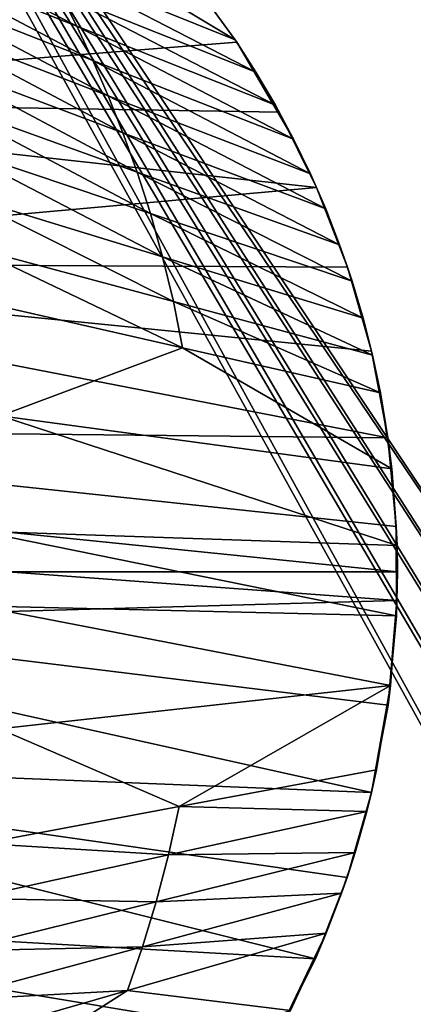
# Model space of a CAD drawing. Header units: metres. Extents: x 0 to 804, y -808 to 0.
# Tile 42 of 92: x 156 to 255, y -516 to -269. Entities that reach past the tile are written whole.
import ezdxf

# ---------------------------------------------------------------- set-up
doc = ezdxf.new("R2010")
doc.units = ezdxf.units.M

msp = doc.modelspace()

# ---------------------------------------------------------------- linework, layer by layer
at = {"layer": 'None'}
for points in [[(198.764404, -258.21524, 628.134583), (210.172531, -273.817932, 628.134583), (153.472992, -239.742477, 508.401031)], [(153.472992, -239.742477, 508.401031), (210.172531, -273.817932, 628.134583), (162.067856, -254.396027, 495.760223)], [(120.542389, -250.623337, 339.466614), (117.173508, -242.546112, 351.239136), (170.415558, -270.455505, 483.800598)], [(170.415558, -270.455505, 483.800598), (117.173508, -242.546112, 351.239136), (166.284958, -262.248535, 489.686859)], [(29.769123, -288.846954, 664.00946), (198.765137, -258.214661, 664.00946), (43.095512, -249.220764, 664.00946)], [(124.018074, -259.211548, 328.093628), (120.542389, -250.623337, 339.466614), (174.429794, -279.013031, 478.114075)], [(174.429794, -279.013031, 478.114075), (120.542389, -250.623337, 339.466614), (170.415558, -270.455505, 483.800598)], [(210.172531, -273.817932, 628.134583), (215.396423, -281.950958, 628.134583), (162.067856, -254.396027, 495.760223)], [(162.067856, -254.396027, 495.760223), (215.396423, -281.950958, 628.134583), (166.284958, -262.248535, 489.686859)], [(210.566864, -274.40625, 664.00946), (198.765137, -258.214661, 664.00946), (29.769123, -288.846954, 664.00946)], [(127.544357, -268.311737, 317.142151), (124.018074, -259.211548, 328.093628), (178.295883, -287.914734, 472.638367)], [(178.295883, -287.914734, 472.638367), (124.018074, -259.211548, 328.093628), (174.429794, -279.013031, 478.114075)], [(210.172531, -273.817932, 628.134583), (198.764404, -258.21524, 628.134583), (198.765137, -258.214661, 662.00946)], [(210.566864, -274.40625, 664.00946), (210.566864, -274.40625, 662.00946), (198.765137, -258.214661, 664.00946)], [(210.566864, -274.40625, 662.00946), (198.765137, -258.214661, 662.00946), (198.765137, -258.214661, 664.00946)], [(210.566864, -274.40625, 662.00946), (210.172531, -273.817932, 628.134583), (198.765137, -258.214661, 662.00946)], [(215.396423, -281.950958, 628.134583), (220.288727, -290.287659, 628.134583), (166.284958, -262.248535, 489.686859)], [(166.284958, -262.248535, 489.686859), (220.288727, -290.287659, 628.134583), (170.415558, -270.455505, 483.800598)], [(131.103333, -278.071411, 306.790405), (127.544357, -268.311737, 317.142151), (182.001465, -297.227264, 467.462463)], [(182.001465, -297.227264, 467.462463), (127.544357, -268.311737, 317.142151), (178.295883, -287.914734, 472.638367)], [(220.288727, -290.287659, 628.134583), (224.841522, -298.814514, 628.134583), (170.415558, -270.455505, 483.800598)], [(170.415558, -270.455505, 483.800598), (224.841522, -298.814514, 628.134583), (174.429794, -279.013031, 478.114075)], [(221.249893, -292.019714, 664.00946), (210.566864, -274.40625, 664.00946), (29.769123, -288.846954, 664.00946)], [(215.396423, -281.950958, 628.134583), (210.172531, -273.817932, 628.134583), (210.566864, -274.40625, 662.00946)], [(221.249893, -292.019714, 664.00946), (221.249893, -292.019714, 662.00946), (210.566864, -274.40625, 664.00946)], [(221.249893, -292.019714, 662.00946), (210.566864, -274.40625, 662.00946), (210.566864, -274.40625, 664.00946)], [(220.288727, -290.287659, 628.134583), (210.566864, -274.40625, 662.00946), (224.841522, -298.814514, 628.134583)], [(210.566864, -274.40625, 662.00946), (221.249893, -292.019714, 662.00946), (224.841522, -298.814514, 628.134583)], [(220.288727, -290.287659, 628.134583), (215.396423, -281.950958, 628.134583), (210.566864, -274.40625, 662.00946)], [(134.703445, -288.81369, 297.480408), (131.103333, -278.071411, 306.790405), (185.547653, -307.105072, 462.807495)], [(185.547653, -307.105072, 462.807495), (131.103333, -278.071411, 306.790405), (182.001465, -297.227264, 467.462463)], [(224.841522, -298.814514, 628.134583), (229.047409, -307.517731, 628.134583), (174.429794, -279.013031, 478.114075)], [(174.429794, -279.013031, 478.114075), (229.047409, -307.517731, 628.134583), (178.295883, -287.914734, 472.638367)], [(29.769123, -288.846954, 664.00946), (21.542414, -329.835541, 664.00946), (230.5896, -310.950287, 664.00946)], [(221.249893, -292.019714, 664.00946), (29.769123, -288.846954, 664.00946), (230.5896, -310.950287, 664.00946)], [(138.237793, -300.500763, 289.359711), (134.703445, -288.81369, 297.480408), (188.878159, -317.521881, 458.747131)], [(188.878159, -317.521881, 458.747131), (134.703445, -288.81369, 297.480408), (185.547653, -307.105072, 462.807495)], [(229.047409, -307.517731, 628.134583), (232.899612, -316.383148, 628.134583), (178.295883, -287.914734, 472.638367)], [(178.295883, -287.914734, 472.638367), (232.899612, -316.383148, 628.134583), (182.001465, -297.227264, 467.462463)], [(230.5896, -310.950287, 664.00946), (230.5896, -310.950287, 662.00946), (221.249893, -292.019714, 664.00946)], [(230.5896, -310.950287, 662.00946), (221.249893, -292.019714, 662.00946), (221.249893, -292.019714, 664.00946)], [(224.841522, -298.814514, 628.134583), (221.249893, -292.019714, 662.00946), (230.5896, -310.950287, 662.00946)], [(232.899612, -316.383148, 628.134583), (236.391861, -325.396454, 628.134583), (182.001465, -297.227264, 467.462463)], [(182.001465, -297.227264, 467.462463), (236.391861, -325.396454, 628.134583), (185.547653, -307.105072, 462.807495)], [(230.5896, -310.950287, 662.00946), (229.047409, -307.517731, 628.134583), (224.841522, -298.814514, 628.134583)], [(141.585831, -313.019165, 282.496033), (138.237793, -300.500763, 289.359711), (191.930161, -328.413574, 455.315308)], [(191.930161, -328.413574, 455.315308), (138.237793, -300.500763, 289.359711), (188.878159, -317.521881, 458.747131)], [(236.391861, -325.396454, 628.134583), (239.518509, -334.542999, 628.134583), (185.547653, -307.105072, 462.807495)], [(185.547653, -307.105072, 462.807495), (239.518509, -334.542999, 628.134583), (188.878159, -317.521881, 458.747131)], [(232.899612, -316.383148, 628.134583), (229.047409, -307.517731, 628.134583), (230.5896, -310.950287, 662.00946)], [(230.5896, -310.950287, 664.00946), (21.542414, -329.835541, 664.00946), (238.372696, -331.048981, 664.00946)], [(238.372696, -331.048981, 664.00946), (238.372696, -331.048981, 662.00946), (230.5896, -310.950287, 664.00946)], [(238.372696, -331.048981, 662.00946), (230.5896, -310.950287, 662.00946), (230.5896, -310.950287, 664.00946)], [(238.372696, -331.048981, 662.00946), (232.899612, -316.383148, 628.134583), (230.5896, -310.950287, 662.00946)], [(144.636551, -326.22403, 276.894592), (141.585831, -313.019165, 282.496033), (194.645935, -339.700195, 452.514587)], [(194.645935, -339.700195, 452.514587), (141.585831, -313.019165, 282.496033), (191.930161, -328.413574, 455.315308)], [(238.372696, -331.048981, 662.00946), (236.391861, -325.396454, 628.134583), (232.899612, -316.383148, 628.134583)], [(239.518509, -334.542999, 628.134583), (242.274475, -343.807983, 628.134583), (188.878159, -317.521881, 458.747131)], [(188.878159, -317.521881, 458.747131), (242.274475, -343.807983, 628.134583), (191.930161, -328.413574, 455.315308)], [(196.977402, -351.293945, 450.308868), (147.297623, -339.954895, 272.483185), (144.636551, -326.22403, 276.894592)], [(196.977402, -351.293945, 450.308868), (144.636551, -326.22403, 276.894592), (194.645935, -339.700195, 452.514587)], [(239.518509, -334.542999, 628.134583), (236.391861, -325.396454, 628.134583), (238.372696, -331.048981, 662.00946)], [(242.274475, -343.807983, 628.134583), (244.655319, -353.176361, 628.134583), (191.930161, -328.413574, 455.315308)], [(191.930161, -328.413574, 455.315308), (244.655319, -353.176361, 628.134583), (194.645935, -339.700195, 452.514587)], [(21.542414, -329.835541, 664.00946), (18.532497, -371.53363, 664.009521), (248.535889, -373.943481, 664.00946)], [(21.542414, -329.835541, 664.00946), (244.407791, -352.123718, 664.00946), (238.372696, -331.048981, 664.00946)], [(244.407791, -352.123718, 664.00946), (21.542414, -329.835541, 664.00946), (248.535889, -373.943481, 664.00946)], [(244.407791, -352.123718, 664.00946), (244.407791, -352.123718, 662.00946), (238.372696, -331.048981, 664.00946)], [(244.407791, -352.123718, 662.00946), (238.372696, -331.048981, 662.00946), (238.372696, -331.048981, 664.00946)], [(244.407791, -352.123718, 662.00946), (239.518509, -334.542999, 628.134583), (238.372696, -331.048981, 662.00946)], [(244.407791, -352.123718, 662.00946), (242.274475, -343.807983, 628.134583), (239.518509, -334.542999, 628.134583)], [(151.214355, -368.44812, 266.828857), (147.297623, -339.954895, 272.483185), (196.977402, -351.293945, 450.308868)], [(244.655319, -353.176361, 628.134583), (246.657166, -362.632996, 628.134583), (194.645935, -339.700195, 452.514587)], [(194.645935, -339.700195, 452.514587), (246.657166, -362.632996, 628.134583), (196.977402, -351.293945, 450.308868)], [(244.655319, -353.176361, 628.134583), (242.274475, -343.807983, 628.134583), (244.407791, -352.123718, 662.00946)], [(249.511536, -381.749542, 628.134583), (151.214355, -368.44812, 266.828857), (196.977402, -351.293945, 450.308868)], [(246.657166, -362.632996, 628.134583), (249.511536, -381.749542, 628.134583), (196.977402, -351.293945, 450.308868)], [(248.535889, -373.943481, 664.00946), (248.535889, -373.943481, 662.00946), (244.407791, -352.123718, 664.00946)], [(248.535889, -373.943481, 662.00946), (244.407791, -352.123718, 662.00946), (244.407791, -352.123718, 664.00946)], [(248.535889, -373.943481, 662.00946), (244.655319, -353.176361, 628.134583), (244.407791, -352.123718, 662.00946)], [(248.535889, -373.943481, 662.00946), (246.657166, -362.632996, 628.134583), (244.655319, -353.176361, 628.134583)], [(249.511536, -381.749542, 628.134583), (246.657166, -362.632996, 628.134583), (248.535889, -373.943481, 662.00946)], [(153.045486, -397.627411, 264.606598), (151.214355, -368.44812, 266.828857), (250.819092, -401.033722, 628.134583)], [(151.214355, -368.44812, 266.828857), (249.511536, -381.749542, 628.134583), (250.819092, -401.033722, 628.134583)], [(248.535889, -373.943481, 664.00946), (18.532497, -371.53363, 664.009521), (250.639832, -396.245392, 664.00946)], [(18.532497, -371.53363, 664.009521), (250.651764, -418.744629, 664.00946), (250.639832, -396.245392, 664.00946)], [(18.532497, -371.53363, 664.009521), (20.812223, -413.274017, 664.009521), (250.651764, -418.744629, 664.00946)], [(250.639832, -396.245392, 664.00946), (250.639832, -396.245392, 662.00946), (248.535889, -373.943481, 664.00946)], [(250.639832, -396.245392, 662.00946), (248.535889, -373.943481, 662.00946), (248.535889, -373.943481, 664.00946)], [(250.639832, -396.245392, 662.00946), (249.511536, -381.749542, 628.134583), (248.535889, -373.943481, 662.00946)], [(250.819092, -401.033722, 628.134583), (249.511536, -381.749542, 628.134583), (250.639832, -396.245392, 662.00946)], [(153.172836, -407.625305, 264.485321), (153.045486, -397.627411, 264.606598), (250.9095, -407.622314, 628.134583)], [(153.045486, -397.627411, 264.606598), (250.819092, -401.033722, 628.134583), (250.9095, -407.622314, 628.134583)], [(250.651764, -418.744629, 664.00946), (250.651764, -418.744629, 662.00946), (250.639832, -396.245392, 664.00946)], [(250.651764, -418.744629, 662.00946), (250.639832, -396.245392, 662.00946), (250.639832, -396.245392, 664.00946)], [(250.651764, -418.744629, 662.00946), (250.819092, -401.033722, 628.134583), (250.639832, -396.245392, 662.00946)], [(250.9095, -407.622314, 628.134583), (250.819092, -401.033722, 628.134583), (250.651764, -418.744629, 662.00946)], [(250.801056, -414.838135, 628.134583), (153.027115, -417.627411, 264.74408), (153.172836, -407.625305, 264.485321)], [(250.9095, -407.622314, 628.134583), (250.801056, -414.838135, 628.134583), (153.172836, -407.625305, 264.485321)], [(250.801056, -414.838135, 628.134583), (250.9095, -407.622314, 628.134583), (250.651764, -418.744629, 662.00946)], [(20.812223, -413.274017, 664.009521), (248.55777, -441.14624, 664.00946), (250.651764, -418.744629, 664.00946)], [(248.55777, -441.14624, 664.00946), (20.812223, -413.274017, 664.009521), (244.399033, -463.157776, 664.00946)], [(20.812223, -413.274017, 664.009521), (28.320717, -454.400269, 664.009521), (244.399033, -463.157776, 664.00946)], [(250.801056, -414.838135, 628.134583), (249.195602, -436.260315, 628.134583), (153.027115, -417.627411, 264.74408)], [(250.651764, -418.744629, 662.00946), (248.55777, -441.14624, 662.00946), (250.801056, -414.838135, 628.134583)], [(248.55777, -441.14624, 662.00946), (249.195602, -436.260315, 628.134583), (250.801056, -414.838135, 628.134583)], [(249.195602, -436.260315, 628.134583), (150.935959, -447.120026, 268.270477), (153.027115, -417.627411, 264.74408)], [(248.55777, -441.14624, 664.00946), (248.55777, -441.14624, 662.00946), (250.651764, -418.744629, 664.00946)], [(248.55777, -441.14624, 662.00946), (250.651764, -418.744629, 662.00946), (250.651764, -418.744629, 664.00946)], [(150.935959, -447.120026, 268.270477), (249.195602, -436.260315, 628.134583), (196.147034, -466.690216, 451.269318)], [(249.195602, -436.260315, 628.134583), (245.681793, -457.453186, 628.134583), (196.147034, -466.690216, 451.269318)], [(248.55777, -441.14624, 662.00946), (244.399033, -463.157776, 662.00946), (249.195602, -436.260315, 628.134583)], [(244.399033, -463.157776, 662.00946), (245.681793, -457.453186, 628.134583), (249.195602, -436.260315, 628.134583)], [(244.399033, -463.157776, 664.00946), (244.399033, -463.157776, 662.00946), (248.55777, -441.14624, 664.00946)], [(244.399033, -463.157776, 662.00946), (248.55777, -441.14624, 662.00946), (248.55777, -441.14624, 664.00946)], [(146.612274, -475.927246, 274.404083), (150.935959, -447.120026, 268.270477), (196.147034, -466.690216, 451.269318)], [(244.399033, -463.157776, 664.00946), (28.320717, -454.400269, 664.009521), (238.26944, -484.501862, 664.00946)], [(28.320717, -454.400269, 664.009521), (230.309952, -504.927673, 664.00946), (238.26944, -484.501862, 664.00946)], [(28.320717, -454.400269, 664.009521), (40.952477, -494.253296, 664.009521), (230.309952, -504.927673, 664.00946)], [(196.147034, -466.690216, 451.269318), (245.681793, -457.453186, 628.134583), (243.217606, -467.910645, 628.134583)], [(245.681793, -457.453186, 628.134583), (244.399033, -463.157776, 662.00946), (243.217606, -467.910645, 628.134583)], [(238.26944, -484.501862, 664.00946), (238.26944, -484.501862, 662.00946), (244.399033, -463.157776, 664.00946)], [(238.26944, -484.501862, 662.00946), (244.399033, -463.157776, 662.00946), (244.399033, -463.157776, 664.00946)], [(244.399033, -463.157776, 662.00946), (238.26944, -484.501862, 662.00946), (243.217606, -467.910645, 628.134583)], [(193.467026, -478.827332, 453.644348), (146.612274, -475.927246, 274.404083), (196.147034, -466.690216, 451.269318)], [(196.147034, -466.690216, 451.269318), (243.217606, -467.910645, 628.134583), (193.467026, -478.827332, 453.644348)], [(243.217606, -467.910645, 628.134583), (240.288177, -478.247406, 628.134583), (193.467026, -478.827332, 453.644348)], [(243.217606, -467.910645, 628.134583), (238.26944, -484.501862, 662.00946), (240.288177, -478.247406, 628.134583)], [(143.716461, -489.744019, 279.154114), (146.612274, -475.927246, 274.404083), (193.467026, -478.827332, 453.644348)], [(190.36319, -490.608368, 456.65155), (143.716461, -489.744019, 279.154114), (193.467026, -478.827332, 453.644348)], [(193.467026, -478.827332, 453.644348), (240.288177, -478.247406, 628.134583), (190.36319, -490.608368, 456.65155)], [(240.288177, -478.247406, 628.134583), (236.899277, -488.44278, 628.134583), (190.36319, -490.608368, 456.65155)], [(238.26944, -484.501862, 662.00946), (236.899277, -488.44278, 628.134583), (240.288177, -478.247406, 628.134583)], [(230.309952, -504.927673, 664.00946), (230.309952, -504.927673, 662.00946), (238.26944, -484.501862, 664.00946)], [(230.309952, -504.927673, 662.00946), (238.26944, -484.501862, 662.00946), (238.26944, -484.501862, 664.00946)], [(238.26944, -484.501862, 662.00946), (230.309952, -504.927673, 662.00946), (236.899277, -488.44278, 628.134583)], [(140.438187, -502.969299, 285.168549), (143.716461, -489.744019, 279.154114), (190.36319, -490.608368, 456.65155)], [(190.36319, -490.608368, 456.65155), (236.899277, -488.44278, 628.134583), (186.893723, -501.944092, 460.310669)], [(236.899277, -488.44278, 628.134583), (233.057632, -498.476318, 628.134583), (186.893723, -501.944092, 460.310669)], [(230.309952, -504.927673, 662.00946), (233.057632, -498.476318, 628.134583), (236.899277, -488.44278, 628.134583)], [(186.893723, -501.944092, 460.310669), (140.438187, -502.969299, 285.168549), (190.36319, -490.608368, 456.65155)], [(40.952477, -494.253296, 664.009521), (220.700317, -524.21991, 664.00946), (230.309952, -504.927673, 664.00946)], [(220.700317, -524.21991, 664.00946), (40.952477, -494.253296, 664.009521), (209.648834, -542.204895, 664.00946)], [(40.952477, -494.253296, 664.009521), (58.50724, -532.190979, 664.009521), (209.648834, -542.204895, 664.00946)], [(186.893723, -501.944092, 460.310669), (233.057632, -498.476318, 628.134583), (183.094513, -512.893311, 464.406525)], [(233.057632, -498.476318, 628.134583), (224.047928, -517.977966, 628.134583), (183.094513, -512.893311, 464.406525)], [(230.309952, -504.927673, 662.00946), (220.700317, -524.21991, 662.00946), (233.057632, -498.476318, 628.134583)], [(220.700317, -524.21991, 662.00946), (224.047928, -517.977966, 628.134583), (233.057632, -498.476318, 628.134583)], [(183.094513, -512.893311, 464.406525), (136.888168, -515.445374, 292.486755), (186.893723, -501.944092, 460.310669)], [(136.888168, -515.445374, 292.486755), (140.438187, -502.969299, 285.168549), (186.893723, -501.944092, 460.310669)], [(220.700317, -524.21991, 664.00946), (220.700317, -524.21991, 662.00946), (230.309952, -504.927673, 664.00946)], [(220.700317, -524.21991, 662.00946), (230.309952, -504.927673, 662.00946), (230.309952, -504.927673, 664.00946)], [(183.094513, -512.893311, 464.406525), (224.047928, -517.977966, 628.134583), (125.039276, -550.17865, 317.980225)], [(125.039276, -550.17865, 317.980225), (133.131378, -527.310242, 300.678497), (183.094513, -512.893311, 464.406525)], [(133.131378, -527.310242, 300.678497), (136.888168, -515.445374, 292.486755), (183.094513, -512.893311, 464.406525)]]:
    msp.add_3dface(points, dxfattribs=at)
at = {"layer": 'None012311'}
for points in [[(78.546486, -118.575203, 117.953323), (402.01651, -605.043579, 109.461983), (725.485901, -118.575211, 117.953323)], [(84.22982, -682.522278, 108.109589), (355.943726, -624.124634, 109.128922), (78.546486, -118.575203, 117.953323)], [(355.943726, -624.124634, 109.128922), (367.6427, -614.846802, 109.290871), (78.546486, -118.575203, 117.953323)], [(78.546486, -118.575203, 117.953323), (367.6427, -614.846802, 109.290871), (378.033203, -609.617432, 109.382149)], [(378.033203, -609.617432, 109.382149), (390.160004, -606.131226, 109.443001), (78.546486, -118.575203, 117.953323)], [(390.160004, -606.131226, 109.443001), (402.01651, -605.043579, 109.461983), (78.546486, -118.575203, 117.953323)], [(377.245544, -607.575745, 106.417328), (366.514679, -612.976318, 106.323059), (76.834984, -120.582596, 114.917824)], [(366.514679, -612.976318, 106.323059), (354.430603, -622.559387, 106.155792), (76.834984, -120.582596, 114.917824)], [(76.834984, -120.582596, 114.917824), (354.430603, -622.559387, 106.155792), (82.481255, -680.857727, 105.138191)], [(76.834984, -120.582596, 114.917824), (727.197449, -120.582596, 114.917824), (402.01651, -602.851624, 106.499786)], [(402.01651, -602.851624, 106.499786), (389.77063, -603.975037, 106.480179), (76.834984, -120.582596, 114.917824)], [(389.77063, -603.975037, 106.480179), (377.245544, -607.575745, 106.417328), (76.834984, -120.582596, 114.917824)]]:
    msp.add_3dface(points, dxfattribs=at)

doc.saveas('drawing.dxf')
